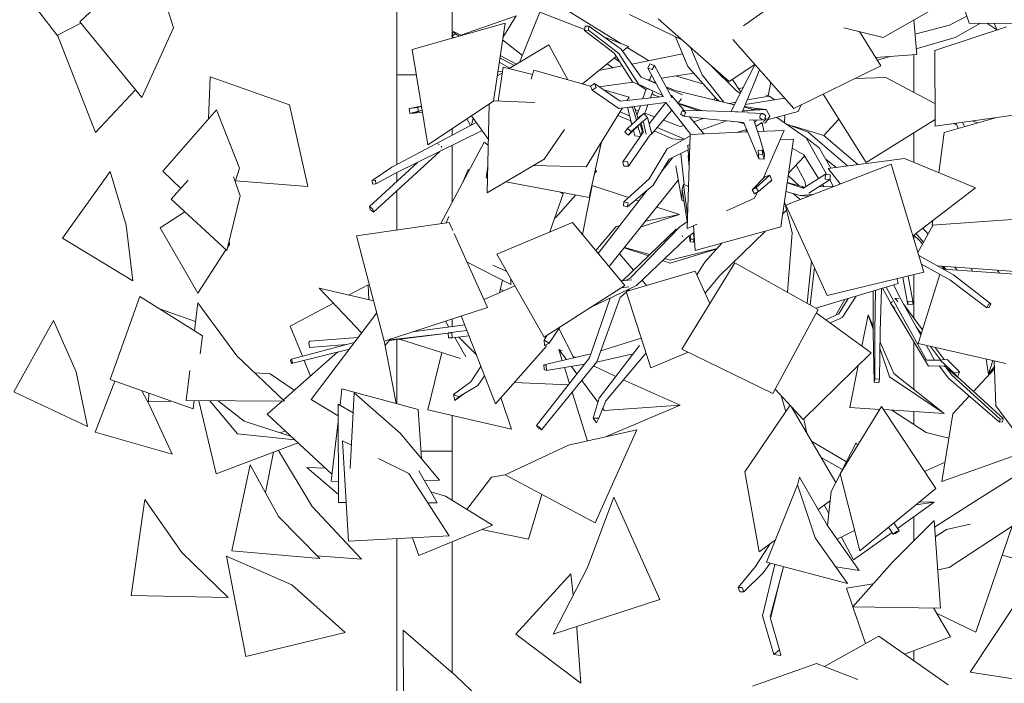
# Model space of a CAD drawing. Header units: millimetres. Extents: x -2624 to 101766, y -16 to 109490.
# Tile 8 of 151: x 97621 to 100286, y 30387 to 32184. Entities that reach past the tile are written whole.
import ezdxf

# ---------------------------------------------------------------- set-up
doc = ezdxf.new("R2010")
doc.units = ezdxf.units.MM
doc.header["$MEASUREMENT"] = 0
for name, color, linetype in [('L1', 7, 'Continuous'), ('Nouveau_VRD _ Voirie 3d.VRD', 7, 'Continuous'), ('Nouveau_VRD _ Végétation.VRD', 7, 'Continuous'), ('VRD _ Bordure.VRD', 7, 'Continuous')]:
    doc.layers.add(name, color=color, linetype=linetype)

# ---------------------------------------------------------------- blocks, each defined once
blk = doc.blocks.new('Élément de coupe_26')
at = {"layer": 'L1', "color": 7, "linetype": 'Continuous', "lineweight": 15}
for p, q in [((100041.3, 32181.4), (100041.3, 32183.5)), ((100041.3, 31987.5), (100041.3, 32089.1)), ((100041.3, 31797.5), (100041.3, 31877.8)), ((100041.3, 31590.5), (100041.3, 31600.5)), ((100041.3, 31375.6), (100041.3, 31493.5)), ((100041.3, 31182.4), (100041.3, 31311.9)), ((100041.3, 31087.7), (100041.3, 31122.6)), ((100041.3, 30772.6), (100041.3, 30837.5)), ((100041.3, 30447.6), (100041.3, 30475.1))]:
    blk.add_line(p, q, dxfattribs=at)
blk = doc.blocks.new('Élément de coupe_32')
at = {"layer": 'VRD _ Bordure.VRD', "color": 7, "linetype": 'Continuous', "lineweight": 15}
for p, q in [((98791.3, 32366.6), (98791.3, 32140.6)), ((98791.3, 32139.1), (98791.3, 32134.2)), ((98668, 32035.1), (98641.3, 32035.1)), ((98671.6, 32035.1), (98668, 32035.1)), ((98678.3, 32035.1), (98671.6, 32035.1)), ((98686.7, 32035.1), (98678.3, 32035.1)), ((98694.3, 32035.1), (98686.7, 32035.1)), ((98791.3, 31888.8), (98791.3, 31871.1)), ((98791.3, 31843.8), (98791.3, 31688.9)), ((98791.3, 31373.6), (98791.3, 31353)), ((98791.3, 31112.4), (98791.3, 31035.1)), ((98791.3, 31035.1), (98791.3, 31015.1)), ((98791.3, 31015.1), (98707.3, 31015.1)), ((98791.3, 31015.1), (98791.3, 30882.8)), ((98791.3, 30770.1), (98791.3, 30415))]:
    blk.add_line(p, q, dxfattribs=at)
blk = doc.blocks.new('Élément de coupe_54')
at = {"layer": 'Nouveau_VRD _ Voirie 3d.VRD', "color": 251, "linetype": 'Continuous', "lineweight": 15, "true_color": 0x6a6a6a}
for p, q in [((98641.3, 31791.7), (98641.3, 32269.6)), ((98641.3, 31745.8), (98641.3, 31769.6)), ((98641.3, 31614.4), (98641.3, 31720.5)), ((98641.3, 31143.9), (98641.3, 31317.6)), ((98641.3, 28627.3), (98641.3, 30778.8))]:
    blk.add_line(p, q, dxfattribs=at)
blk = doc.blocks.new('Élément de coupe_1480')
at = {"layer": 'Nouveau_VRD _ Végétation.VRD', "color": 7, "linetype": 'Continuous', "lineweight": 15}
for p, q in [((97783.8, 32178), (97975.5, 32360.2)), ((97975.5, 32360.2), (98037.4, 32162.3)), ((100135.8, 32342.3), (100190.8, 32175.2)), ((99790.3, 32317.7), (99580.2, 32167.4)), ((99248.5, 32119.6), (98956.6, 32301)), ((97723.7, 32139.7), (97629, 32262.9)), ((100128.1, 32232.9), (99958.5, 32136.2)), ((98974.2, 32068.6), (99028.7, 32204.8)), ((99028.7, 32204.8), (99150.2, 32157.7)), ((97951.4, 31973.5), (97783.8, 32178)), ((98814.9, 32142.1), (98964.6, 32194.4)), ((98964.6, 32194.4), (98928.9, 32135.5)), ((99415, 32128.3), (99271.8, 32198.4)), ((99349.1, 32186.5), (99541.1, 32016.5)), ((100041.2, 32183.4), (100049.1, 32089.6)), ((100137.8, 32169.6), (100184.6, 32194.1)), ((97722.6, 32142.7), (97786.6, 32174.6)), ((97951.4, 31973.5), (98037.4, 32162.3)), ((98682.9, 32103.4), (98934.8, 32174.9)), ((98795.1, 32152.3), (98791, 32139.4)), ((98800.9, 32145.6), (98795.1, 32152.3)), ((98816.4, 32141.3), (98795.1, 32152.3)), ((98934.8, 32174.9), (98903.2, 31963.9)), ((99151.3, 32166.5), (99149.9, 32155.2)), ((99149.9, 32155.2), (99160.4, 32155.8)), ((99230, 32093.8), (99149.9, 32155.2)), ((99161.8, 32167), (99151.3, 32166.5)), ((99160.4, 32155.8), (99161.8, 32167)), ((99242.6, 32092.6), (99160.4, 32155.8)), ((99248.9, 32104.7), (99161.8, 32167)), ((99851.9, 32162.1), (99958.5, 32136.2)), ((99894.4, 32151.8), (99952.5, 32059.3)), ((100044.4, 32145.1), (100137.8, 32169.6)), ((100292.5, 32165.2), (100098.1, 32100.7)), ((100153.2, 32136.1), (100222.1, 32175)), ((100366.7, 32174.1), (100190.8, 32175.2)), ((100238.9, 32174.9), (100265.7, 32156.3)), ((100266.1, 32156.4), (100259.3, 32174.8)), ((97826.1, 31878.2), (97722.6, 32142.7)), ((98791, 32139.4), (98800.9, 32145.6)), ((98797.3, 32135.9), (98791, 32139.4)), ((98796.1, 32135.5), (98797.2, 32135.9)), ((98811.5, 32139.9), (98800.9, 32145.6)), ((98928, 32129.3), (98981.8, 32087.6)), ((99204, 32136.9), (99268.7, 32111.8)), ((99429.8, 32057.3), (99395.8, 32137.7)), ((99551.2, 32130.1), (99716.5, 31943.5)), ((100047.8, 32105.4), (100153.2, 32136.1)), ((98682.9, 32103.4), (98726, 31845)), ((98946, 32051.7), (99052.9, 32115.9)), ((99052.9, 32115.9), (99104.8, 32021.5)), ((99303, 32028.6), (99248.9, 32104.7)), ((99268.7, 32111.8), (99253, 32099)), ((99323.2, 32073.2), (99265.4, 32109.1)), ((99468.3, 32034.6), (99436.4, 32109.2)), ((100099, 31895.9), (100098.1, 32100.7)), ((98947.9, 32052.8), (98918.9, 32068.8)), ((98959.5, 32059.8), (98920.7, 32080.8)), ((98966.1, 32063.7), (98921.6, 32086.8)), ((99235.6, 32084.9), (99144.1, 32010.3)), ((99245.1, 32069.9), (99229.8, 32080.1)), ((99279.4, 32015.7), (99230, 32093.8)), ((99295.8, 32009.7), (99242.6, 32092.6)), ((99415.3, 32091.5), (99277.8, 32064.1)), ((99421.1, 32074.1), (99421.7, 32076.5)), ((100049.1, 32089.6), (99938.1, 32082.2)), ((99942.8, 32074.7), (99977.7, 32084.9)), ((98928, 32043), (98915.3, 32044.3)), ((98930, 32055.8), (98915.6, 31963.9)), ((98930, 32055.8), (99009, 32035.4)), ((99012.8, 32047.6), (99005.2, 32023.3)), ((99012.8, 32047.6), (99166.1, 32004.1)), ((99252, 32059), (99188.2, 32046.3)), ((99226.8, 32053.9), (99210.7, 32064.6)), ((99327.1, 32064.3), (99321.2, 32052.9)), ((99321.2, 32052.9), (99332.9, 32048.9)), ((99363, 31976.4), (99321.2, 32052.9)), ((99338.9, 32060.3), (99327.1, 32064.3)), ((99332.9, 32048.9), (99338.9, 32060.3)), ((99386.4, 31973.2), (99338.9, 32060.3)), ((99506.5, 31970.6), (99429.8, 32057.3)), ((99562.1, 31990.8), (99494.8, 32057.6)), ((99611, 32062.5), (99541.1, 32016.5)), ((99590.8, 32022.9), (99611.3, 32062.2)), ((99611.1, 32016.8), (99623.8, 32048.1)), ((99952.5, 32059.3), (99716.5, 31943.5)), ((98131.9, 31914.9), (98136.3, 32029.4)), ((98136.3, 32029.4), (98350.9, 31954)), ((98913.4, 32032.1), (98927.6, 32040.6)), ((99327.3, 31994.5), (99279.4, 32015.7)), ((99344, 32011.2), (99303, 32028.6)), ((99343, 32012.9), (99311.7, 32024.9)), ((99326.2, 32021.7), (99321.7, 32021)), ((99325.5, 32019.6), (99331, 32034.9)), ((99446, 32039), (99357.5, 32026.2)), ((99472.5, 32009.1), (99395.9, 32031.7)), ((99527.3, 31960.5), (99468.3, 32034.6)), ((99546.2, 31934.8), (99590.8, 32022.9)), ((99573.3, 31988.3), (99550.1, 32022.5)), ((99576.2, 31933.8), (99611.1, 32016.8)), ((99633.7, 32036.9), (99634.7, 32034.7)), ((99634.7, 32034.7), (99635.9, 32034.4)), ((99882, 32024.7), (99965.4, 32027.8)), ((100098.7, 31957), (99965.4, 32027.8)), ((97826.1, 31878.2), (97934.5, 31994)), ((99176.8, 32010.9), (99166, 32004.2)), ((99166, 32004.2), (99170.8, 31993.7)), ((99170.8, 31993.7), (99181.6, 32000.3)), ((99242.4, 31943.7), (99170.8, 31993.7)), ((99181.6, 32000.3), (99176.8, 32010.9)), ((99246.6, 31963.6), (99176.8, 32010.9)), ((99280.7, 32015.1), (99189.9, 32002)), ((99201.7, 31994), (99271, 31974.3)), ((99316.5, 31994.5), (99294.7, 32008.9)), ((99362.3, 31977.6), (99295.8, 32009.7)), ((99307.9, 31970.3), (99318, 31998.6)), ((99328.2, 31972.6), (99334.8, 31990.9)), ((99342.7, 32013), (99342.8, 32013.4)), ((99395.4, 31992.8), (99370.5, 32002.3)), ((99415.4, 31980.8), (99372.3, 31999.1)), ((99555.7, 31953.5), (99395.4, 31992.8)), ((99571.3, 31984.4), (99562.1, 31990.8)), ((99579.3, 32000.2), (99567.3, 31997.1)), ((99647, 31977.9), (99654, 32014)), ((98726, 31845), (98903.2, 31963.9)), ((98903.3, 31964.4), (99015.3, 31959.7)), ((99363.7, 31976.5), (99246.6, 31963.6)), ((99271, 31974.3), (99265.6, 31965.7)), ((99338.4, 31980), (99332.3, 31984)), ((99351.9, 31975.2), (99338.4, 31980)), ((99385.6, 31978.9), (99383.5, 31978.7)), ((99419.9, 31938), (99385.6, 31978.9)), ((99386.1, 31972.5), (99386.4, 31973.2)), ((99412.5, 31969.6), (99402.8, 31958.4)), ((99412.5, 31969.6), (99412.2, 31970.2)), ((99503.6, 31973.9), (99501.6, 31966.8)), ((99509.1, 31964.9), (99506.2, 31970.9)), ((99506.5, 31970.6), (99514.4, 31963.6)), ((99585, 31954.7), (99691.7, 31971.4)), ((99649.5, 31976.9), (99590.2, 31967.1)), ((99640.6, 31980.2), (99649.5, 31976.9)), ((99665.1, 31967.3), (99649.5, 31976.9)), ((99912.5, 31797.5), (99796, 31982.5)), ((98007.9, 31774.3), (98153.8, 31939.8)), ((98153.8, 31939.8), (98215.5, 31782.1)), ((98401, 31732.1), (98350.9, 31954)), ((98708.6, 31949.6), (98675.2, 31943.2)), ((98675.2, 31943.2), (98697.9, 31946.4)), ((98675.2, 31943.2), (98676.7, 31929.7)), ((98676.7, 31929.7), (98700.6, 31936.5)), ((98688, 31930.8), (98710.3, 31939.2)), ((98692.5, 31945.7), (98707.6, 31949.2)), ((98707.6, 31949.2), (98697.9, 31946.4)), ((98697.9, 31946.4), (98700.6, 31936.5)), ((98700.6, 31936.5), (98710.3, 31939.2)), ((98710.2, 31940.1), (98707.6, 31949.2)), ((98886.5, 31715.4), (98891.9, 31956.3)), ((99252.8, 31945), (99154.3, 31785.9)), ((99369.6, 31960.1), (99242.4, 31943.7)), ((99278, 31900.4), (99265.8, 31946.7)), ((99271.3, 31947.4), (99279.4, 31947.6)), ((99279.4, 31947.6), (99279.5, 31948.5)), ((99290.1, 31911.7), (99279.4, 31947.6)), ((99295, 31916.7), (99283.8, 31949)), ((99296.2, 31937.6), (99286.4, 31941.3)), ((99291.9, 31925.6), (99301.1, 31951.3)), ((99312.3, 31928.2), (99321.5, 31953.9)), ((99369.8, 31959.9), (99324.6, 31902.3)), ((99386.2, 31938.9), (99331.8, 31875.4)), ((99437.7, 31873.1), (99369.6, 31960.1)), ((99380.1, 31961.9), (99380.5, 31961.8)), ((99469.4, 31937.1), (99403.4, 31957.7)), ((99459, 31937.3), (99404.3, 31956.7)), ((99414.9, 31938.1), (99409.7, 31928.3)), ((99424.3, 31932.7), (99414.9, 31938.1)), ((99479.2, 31936.9), (99414.9, 31938.1)), ((99468.4, 31937.1), (99465.9, 31938.2)), ((99592.1, 31933.3), (99479.2, 31936.9)), ((99559.4, 31960.9), (99541.1, 31957.1)), ((99550.5, 31954.8), (99555.8, 31953.8)), ((99590.7, 31938), (99577.5, 31936.8)), ((99587.2, 31938.6), (99577.8, 31937.5)), ((99600.1, 31942.6), (99581.8, 31947.1)), ((99582.5, 31948.7), (99621.1, 31942.7)), ((99641.9, 31941.3), (99590.7, 31938)), ((99604.2, 31938.9), (99600.1, 31942.6)), ((99621.1, 31942.7), (99602.5, 31940.5)), ((99617.5, 31943.2), (99641.9, 31941.3)), ((99622.3, 31942.4), (99618.8, 31941.2)), ((99623.2, 31941.1), (99622.3, 31942.4)), ((99651.1, 31922.5), (99641.9, 31941.3)), ((99728, 31935.3), (99736.7, 31953.4)), ((98676.7, 31929.7), (98688, 31930.8)), ((98711.1, 31934.1), (98688, 31930.8)), ((98840.8, 31897.3), (98831.6, 31915.8)), ((98843.5, 31923.8), (98889.7, 31860)), ((98843.5, 31898.7), (98847.9, 31917.8)), ((99275.3, 31909.9), (99240.4, 31924.9)), ((99271.8, 31924), (99246.5, 31934.8)), ((99310.4, 31930.4), (99266.1, 31889.4)), ((99274.5, 31913.6), (99275.6, 31908.8)), ((99275.7, 31909.1), (99275.6, 31908.8)), ((99275.6, 31908.8), (99277.9, 31900.3)), ((99320.1, 31919.3), (99276.3, 31881.4)), ((99298.9, 31920.7), (99289.4, 31910.9)), ((99310.4, 31930.4), (99298.9, 31920.7)), ((99316.8, 31873.9), (99308.7, 31909.5)), ((99320.1, 31919.3), (99310.4, 31930.4)), ((99339.4, 31921.1), (99313.3, 31931.1)), ((99331.8, 31875.4), (99320.1, 31919.3)), ((99409.2, 31894.6), (99363.2, 31912.1)), ((99409.7, 31928.3), (99419.1, 31922.9)), ((99419.1, 31922.9), (99424.3, 31932.7)), ((99480.8, 31915.7), (99419.1, 31922.9)), ((99472.9, 31874.8), (99434, 31921.2)), ((99471.4, 31916.8), (99445.5, 31907.6)), ((99534.2, 31910.3), (99464.5, 31884.9)), ((99581.1, 31905.5), (99480.8, 31915.7)), ((99549.1, 31908.7), (99549.4, 31908.2)), ((99558.1, 31934.7), (99565.1, 31934.2)), ((99593.3, 31931.6), (99592.1, 31933.3)), ((99593, 31932.1), (99632.9, 31930)), ((99595.9, 31911.7), (99631.2, 31912.9)), ((99608.5, 31912.1), (99625.3, 31860.2)), ((99612.6, 31908.3), (99615.6, 31912.4)), ((99625.2, 31926.5), (99624.3, 31917.9)), ((99624.3, 31917.9), (99631.2, 31912.9)), ((99632.9, 31930), (99625.2, 31926.5)), ((99631.2, 31912.9), (99638.9, 31916.4)), ((99639.8, 31925), (99632.9, 31930)), ((99633.4, 31908.7), (99641.2, 31914.4)), ((99638.9, 31916.4), (99639.8, 31925)), ((99641.2, 31914.4), (99639.1, 31917.5)), ((99639.5, 31905), (99651.1, 31922.5)), ((99644.7, 31912.8), (99728, 31935.3)), ((99670.2, 31919.4), (99749.7, 31863.8)), ((99691.5, 31904.6), (99692.1, 31925.6)), ((99838.7, 31914.6), (99797.4, 31870.4)), ((100098.9, 31913.7), (99912.5, 31797.5)), ((100336.8, 31929.1), (100099, 31895.9)), ((100262.1, 31918.7), (100123.3, 31878.4)), ((100198.4, 31909.8), (100214.9, 31905)), ((98856.7, 31905.7), (98628.4, 31784.8)), ((98872.4, 31884), (98640.2, 31769)), ((99095.3, 31887.1), (99040.2, 31806.8)), ((99266.1, 31889.4), (99258.8, 31879.6)), ((99276.3, 31881.4), (99266.1, 31889.4)), ((99306.1, 31907.2), (99269.1, 31871.6)), ((99282.2, 31884.3), (99286.1, 31870)), ((99286.1, 31870), (99282.3, 31884.3)), ((99302.4, 31869.8), (99294.6, 31896.2)), ((99306.3, 31884), (99300.2, 31901.5)), ((99308.3, 31881.4), (99302.9, 31904.1)), ((99304.2, 31872.3), (99306.3, 31884)), ((99305.6, 31892.5), (99306.3, 31884)), ((99388.1, 31861.6), (99338.3, 31882.9)), ((99420.2, 31860.4), (99346.1, 31892.1)), ((99418.3, 31897.9), (99409.2, 31894.6)), ((99549.4, 31908.2), (99550.7, 31908.6)), ((99588.6, 31887.1), (99562.2, 31878.7)), ((99582.6, 31901.7), (99565.3, 31907.1)), ((99580.6, 31906.6), (99604.5, 31848.6)), ((99587, 31885.7), (99585.3, 31886)), ((99586.8, 31886.5), (99588.6, 31879.9)), ((99610.6, 31905.6), (99611.9, 31907.4)), ((99615.5, 31895.6), (99614, 31895.1)), ((99615.5, 31895.6), (99629.5, 31905.8)), ((99618.5, 31881.2), (99690.2, 31884.4)), ((99629, 31903.7), (99639.5, 31905)), ((99630.5, 31903.9), (99635.2, 31881.9)), ((99690.2, 31884.4), (99633.6, 31754)), ((99694.7, 31902.3), (99755.3, 31879.5)), ((99711.8, 31896.3), (99797.6, 31870.3)), ((100147.9, 31902.7), (100156.4, 31900.4)), ((100155.1, 31902.7), (100162.1, 31889.6)), ((100172.8, 31905.9), (100178.9, 31894.5)), ((99309.9, 31880.6), (99253.9, 31799.6)), ((99258.8, 31879.6), (99269.1, 31871.6)), ((99327.6, 31872.4), (99269, 31787.7)), ((99269.1, 31871.6), (99276.3, 31881.4)), ((99286.1, 31870), (99300.8, 31867.5)), ((99308.3, 31881.4), (99309.4, 31879.8)), ((99327.4, 31872.7), (99331.8, 31875.4)), ((99327.6, 31872.4), (99327.5, 31872.8)), ((99435.7, 31869.2), (99373.4, 31834)), ((99388.1, 31861.6), (99417.1, 31858.7)), ((99427.6, 31618.5), (99435.8, 31873.1)), ((99435.8, 31873.1), (99591.5, 31880)), ((99444.9, 31874.3), (99443.2, 31873.4)), ((99572.6, 31882), (99572.6, 31879.2)), ((99625.3, 31860.2), (99637.4, 31820.1)), ((99678.9, 31858.4), (99715.5, 31860.4)), ((99715.5, 31860.4), (99681.2, 31622.7)), ((99785.1, 31837.5), (99749.7, 31863.8)), ((99749.7, 31863.8), (99805.1, 31765.4)), ((99755.3, 31879.5), (99861.5, 31788)), ((99797.6, 31870.3), (99889.6, 31791.7)), ((100109.2, 31769.5), (100123.3, 31878.4)), ((98756.2, 31845.7), (98753, 31848)), ((98761.1, 31632), (98878.1, 31852)), ((98762.6, 31841.1), (98761.8, 31841.7)), ((98763.4, 31837.8), (98762.6, 31841.1)), ((98878.1, 31852), (98889.4, 31844.6)), ((99196.2, 31853.6), (99162.5, 31702.3)), ((99373.4, 31834), (99324.4, 31752.7)), ((99373.4, 31834), (99363.4, 31818.1)), ((99430.3, 31831.3), (99379.4, 31806.4)), ((99429.4, 31844.5), (99434.9, 31844.8)), ((99429.4, 31844.5), (99433.2, 31791.4)), ((99604.5, 31848.6), (99622.2, 31807.5)), ((99631.2, 31830.8), (99619.5, 31829.8)), ((99619.5, 31829.8), (99620.6, 31818.2)), ((99632.2, 31819.2), (99631.2, 31830.8)), ((99637.4, 31820.1), (99631.2, 31830.8)), ((99712, 31836.1), (99743.6, 31818)), ((99785.1, 31837.5), (99816.7, 31782.3)), ((98758.2, 31827.4), (98578.7, 31663.2)), ((98886.5, 31715.4), (99040.2, 31806.8)), ((99379.4, 31806.4), (99335.7, 31736)), ((99387.7, 31810.4), (99358.6, 31772.8)), ((99363.4, 31818.1), (99359.8, 31811.4)), ((99410.3, 31821.5), (99419.7, 31736.8)), ((99430.7, 31815.5), (99433, 31785.8)), ((99620.6, 31818.2), (99632.2, 31819.2)), ((99622.2, 31807.5), (99620.6, 31818.2)), ((99622.2, 31807.5), (99636.1, 31806.5)), ((99636.1, 31806.5), (99632.2, 31819.2)), ((99636.1, 31806.5), (99637.4, 31820.1)), ((99745.6, 31814.8), (99702.2, 31768.3)), ((99743.6, 31818), (99783.7, 31754)), ((99803, 31806.2), (99831.1, 31784.1)), ((99809.7, 31781.4), (100016, 31807.9)), ((100208.3, 31728.6), (100016, 31807.9)), ((98204, 31744.9), (98215.5, 31782.1)), ((98697.9, 31797.6), (98567.3, 31678.1)), ((98628.4, 31784.8), (98574.5, 31748.9)), ((98820.5, 31743.7), (98834.9, 31778.7)), ((98834.9, 31778.7), (98837.5, 31775.7)), ((98888.1, 31787.8), (98883.1, 31755.4)), ((99011.1, 31789.5), (99154.3, 31785.9)), ((99179.7, 31779.5), (99181.9, 31773.7)), ((99266.6, 31799.9), (99253.9, 31799.6)), ((99253.9, 31799.6), (99256.3, 31787.4)), ((99256.3, 31787.4), (99269, 31787.7)), ((99269, 31787.7), (99266.6, 31799.9)), ((99396.6, 31788.7), (99413.7, 31695.2)), ((99980.3, 31793.1), (99695.2, 31681.8)), ((99722.8, 31790.4), (99746.3, 31746.9)), ((99842.1, 31739.2), (99809.7, 31781.4)), ((99980.3, 31793.1), (100068.6, 31500.1)), ((97736.9, 31592.1), (97865.4, 31773.2)), ((97865.4, 31773.2), (97908.7, 31627.8)), ((98056.5, 31726.9), (98007.9, 31774.3)), ((98030.7, 31697.6), (98076.3, 31749.2)), ((98199.4, 31758.1), (98217.5, 31707.1)), ((98583.8, 31749.3), (98574.5, 31748.9)), ((98574.5, 31748.9), (98575.8, 31739)), ((98585.1, 31739.5), (98583.8, 31749.3)), ((98640.2, 31769), (98585.1, 31739.5)), ((98883.1, 31755.4), (98887.4, 31754.6)), ((99177.2, 31768.4), (99181.9, 31773.7)), ((99403.7, 31749.8), (99216.2, 31515.3)), ((99324.4, 31752.7), (99256.7, 31691)), ((99638.3, 31758.9), (99603.6, 31723.2)), ((99651.6, 31763.2), (99614.3, 31729.4)), ((99657.3, 31749.6), (99621, 31718.4)), ((99635.2, 31755.7), (99638.3, 31758.9)), ((99651.6, 31763.2), (99638.3, 31758.9)), ((99657.3, 31749.6), (99651.6, 31763.2)), ((99653.7, 31745.4), (99657.3, 31749.6)), ((99701.4, 31762.6), (99731, 31734.4)), ((99741.1, 31727), (99802.2, 31765.8)), ((99757.3, 31714.7), (99814.5, 31751)), ((99802.2, 31765.8), (99801.5, 31752.5)), ((99801.5, 31752.5), (99814.5, 31751)), ((99815.2, 31764.2), (99802.2, 31765.8)), ((99813.6, 31750.4), (99823.3, 31733.2)), ((99814.5, 31751), (99815.2, 31764.2)), ((98204.8, 31747.3), (98401, 31732.1)), ((98575.8, 31739), (98585.1, 31739.5)), ((98936.7, 31745.2), (99162.5, 31702.3)), ((99144.5, 31601.9), (99170.6, 31735.3)), ((99170.6, 31735.3), (99269.1, 31702.3)), ((99335.7, 31736), (99266, 31676.9)), ((99413.7, 31695.2), (99413.8, 31724.8)), ((99417.8, 31737.4), (99413.8, 31724.8)), ((99413.8, 31724.8), (99427.4, 31637.2)), ((99430.5, 31733.5), (99417.8, 31737.4)), ((99417.8, 31737.4), (99428.8, 31654.5)), ((99431.2, 31731.1), (99430.5, 31733.5)), ((99430.5, 31733.5), (99431.1, 31728.1)), ((99614.3, 31729.4), (99603.6, 31723.2)), ((99603.6, 31723.2), (99610.3, 31712.2)), ((99621, 31718.4), (99614.3, 31729.4)), ((99698.4, 31742), (99736.3, 31729.6)), ((99698.6, 31743.4), (99746.2, 31730.3)), ((99736.3, 31729.6), (99745.7, 31730)), ((99746.3, 31746.9), (99749, 31732)), ((99783.9, 31731.6), (99827.3, 31733.4)), ((99793.8, 31737.9), (99797.4, 31732.1)), ((99838.9, 31743.4), (99841.4, 31738.9)), ((100208.3, 31728.6), (100038.7, 31599.1)), ((98181.1, 31558.7), (98030.7, 31697.6)), ((98181.1, 31558.7), (98217.5, 31707.1)), ((99056.2, 31609.3), (99091.9, 31712.6)), ((99071.6, 31647.6), (99125.5, 31709.3)), ((99085.1, 31717), (99091.9, 31712.6)), ((99319.3, 31722.1), (99186.7, 31550.9)), ((99288.3, 31695.8), (99296.7, 31693)), ((99534.6, 31666.6), (99610.4, 31700.6)), ((99610.3, 31712.2), (99621, 31718.4)), ((99617.1, 31716.1), (99610.4, 31700.6)), ((99695, 31718.6), (99733.4, 31708)), ((99714.4, 31713.3), (99733.4, 31696.7)), ((99733.4, 31708), (99768.2, 31710.3)), ((99733.4, 31708), (99752.6, 31706.2)), ((99752.6, 31706.2), (99759.1, 31706.8)), ((98567.3, 31678.1), (98569.1, 31670.1)), ((98576.9, 31671.1), (98567.3, 31678.1)), ((98569.1, 31670.1), (98578.7, 31663.2)), ((98578.7, 31663.2), (98576.9, 31671.1)), ((99256.7, 31691), (99255, 31680.2)), ((99255, 31680.2), (99266, 31676.9)), ((99267.7, 31687.7), (99256.7, 31691)), ((99266, 31676.9), (99267.7, 31687.7)), ((99345.2, 31676.7), (99406.7, 31656.1)), ((99413.7, 31695.2), (99418.8, 31692.9)), ((99691.2, 31692), (99712, 31606.5)), ((99695.2, 31681.8), (99806.9, 31437)), ((98001.1, 31620.4), (98067.4, 31663.7)), ((98775.5, 31634.1), (98782.5, 31651.2)), ((99070.2, 31649.7), (99071.6, 31647.6)), ((99302.8, 31623.5), (99406.7, 31656.1)), ((99406.7, 31656.1), (99314.9, 31638.7)), ((99697.1, 31667.9), (99686.2, 31657.3)), ((100391.2, 31648.8), (100090.8, 31628)), ((97926.9, 31477.1), (97908.7, 31627.8)), ((98102.7, 31443.7), (98001.1, 31620.4)), ((98532.7, 31598.4), (98783, 31635.2)), ((98793, 31613.1), (98783, 31635.2)), ((98912.6, 31549.4), (99117.3, 31634.8)), ((99258.7, 31464), (99117.3, 31634.8)), ((99180.3, 31558.6), (99235.6, 31623.7)), ((99244.4, 31625.4), (99235.6, 31623.7)), ((99397.9, 31616.5), (99252.7, 31476.9)), ((99408.1, 31622.7), (99273.6, 31484.4)), ((99400, 31614.3), (99397.9, 31616.5)), ((99397.9, 31616.5), (99400.6, 31614.9)), ((99428.2, 31637.8), (99408.1, 31622.7)), ((99427.6, 31618.5), (99454.7, 31630.7)), ((99444.9, 31626.3), (99449.7, 31558.7)), ((99449.7, 31558.7), (99681.2, 31622.7)), ((100052.4, 31553.9), (100093.8, 31628.2)), ((100065.3, 31619.4), (100075.6, 31608.4)), ((100090.8, 31628), (100092.4, 31640.1)), ((97926.9, 31477.1), (97736.9, 31592.1)), ((98607.5, 31313.8), (98532.7, 31598.4)), ((98887.3, 31404.8), (98796.5, 31605.3)), ((99425, 31592.8), (99290.7, 31464)), ((99415.5, 31597.1), (99413.8, 31599)), ((99416.1, 31596.7), (99415.5, 31597.1)), ((99446.2, 31607.7), (99425, 31592.8)), ((99433.4, 31598.7), (99435.9, 31582.5)), ((99435.9, 31600.4), (99437.3, 31590)), ((99437.3, 31590), (99435.9, 31582.5)), ((99446.5, 31589.3), (99437.3, 31590)), ((99444.6, 31606.5), (99446.5, 31589.3)), ((99445, 31581.8), (99446.5, 31589.3)), ((99638.7, 31610.9), (99515.1, 31490.3)), ((99712, 31606.5), (99699.5, 31445.7)), ((100041, 31600.8), (100058.5, 31584)), ((100047.1, 31605.5), (100050.7, 31601.6)), ((100050.7, 31601.6), (100067.6, 31581.2)), ((100075.6, 31608.4), (100079.8, 31603.2)), ((98183.1, 31566.7), (98188.8, 31575.4)), ((98187.7, 31585.5), (98188.8, 31575.4)), ((99256.8, 31566.1), (99322.7, 31544.2)), ((99326.8, 31548.2), (99258, 31567.5)), ((99506.5, 31562.3), (99381.5, 31524.8)), ((99381.6, 31532.7), (99508.7, 31564.7)), ((99435.9, 31582.5), (99445, 31581.8)), ((99521.2, 31578.5), (99475.3, 31527.8)), ((100058.5, 31584), (100065, 31576.5)), ((98102.7, 31443.7), (98179.1, 31560.6)), ((99040.7, 31324.4), (98912.6, 31549.4)), ((99282.4, 31505.5), (99244.2, 31550.3)), ((99381.6, 31532.7), (99366.7, 31536.9)), ((100054.8, 31545.9), (100149.1, 31492.8)), ((98950.4, 31467.2), (98831.7, 31527.6)), ((98901.4, 31519.4), (98939.4, 31502.4)), ((99361.1, 31531.5), (99381.5, 31524.8)), ((99413.2, 31291.8), (99556.7, 31525.9)), ((99475.3, 31527.8), (99453.8, 31492.8)), ((99556.7, 31525.9), (99782.1, 31399.4)), ((99764.1, 31530.9), (99752.3, 31416.1)), ((99760.6, 31411.4), (99772.2, 31513)), ((100062, 31521.8), (100138.9, 31479.4)), ((100065.1, 31520.1), (100062.5, 31520.3)), ((100315.6, 31502.3), (100105.7, 31517.2)), ((100116.8, 31516.4), (100123.7, 31508.5)), ((100121.6, 31516.1), (100128.1, 31508.1)), ((100152.5, 31513.9), (100159, 31505.9)), ((100199.1, 31503), (100197.5, 31510.7)), ((98950.4, 31467.2), (98950.7, 31482.5)), ((99273.6, 31484.4), (99260.5, 31477.7)), ((99262.7, 31448.1), (99449.3, 31502.6)), ((99489, 31415.6), (99449.3, 31502.6)), ((99515.1, 31490.3), (99476.4, 31443.4)), ((100068.6, 31500.1), (99806.9, 31437)), ((99999, 31469.8), (99996.4, 31482.7)), ((100011.5, 31486.3), (100024.9, 31412.1)), ((100026.4, 31489.9), (100038.6, 31422)), ((100052.8, 31306.8), (100112.1, 31494.2)), ((100328.1, 31493.6), (100120.9, 31508.7)), ((100149.1, 31492.8), (100249.8, 31414.3)), ((100267.1, 31505.7), (100273.4, 31497.5)), ((98546, 31335.7), (98431.8, 31456.8)), ((98431.8, 31456.8), (98579, 31422.4)), ((98511.1, 31438.3), (98564.2, 31466.4)), ((98564.2, 31466.4), (98566.2, 31425.4)), ((98877.7, 31425.9), (98961.6, 31463.3)), ((98919.2, 31444.4), (98928, 31478.6)), ((99040.7, 31324.4), (99258.7, 31464)), ((99290.7, 31464), (99169.4, 31406.8)), ((99278, 31479.6), (99248.4, 31476.4)), ((99270, 31460.4), (99249.7, 31458.3)), ((99317.6, 31464.1), (99305.6, 31478.2)), ((99999, 31469.8), (99776.4, 31402.6)), ((99953.9, 31456.2), (99950.6, 31339.4)), ((99956.4, 31457), (99979, 31416.3)), ((99966.8, 31460.1), (99981.7, 31431.3)), ((99986.4, 31466), (100006.4, 31427.1)), ((100138.9, 31479.4), (100238.8, 31404)), ((97865.2, 31209.6), (97946.2, 31434)), ((97946.2, 31434), (98115.2, 31328.2)), ((98921.8, 31454.5), (98930.3, 31449.4)), ((99219.2, 31430.3), (99163.7, 31268.7)), ((99246.4, 31431.7), (99183.2, 31257.2)), ((99263.1, 31447), (99246.4, 31431.7)), ((99329.5, 31240.8), (99262.7, 31448.1)), ((99271.9, 31455.2), (99264.9, 31448.7)), ((99863.9, 31429), (99838.4, 31387.6)), ((99885, 31435.4), (99848.2, 31378)), ((99931.4, 31449.4), (99931.3, 31337.3)), ((99937.8, 31451.4), (99935.7, 31340.6)), ((99981.7, 31431.3), (100076.1, 31262.3)), ((99991.7, 31429), (99989.9, 31427.1)), ((100000.5, 31429.6), (99991.7, 31429)), ((99991.7, 31429), (99998.5, 31419.8)), ((98093.8, 31341.7), (98102.8, 31416.9)), ((98102.8, 31416.9), (98208.4, 31273.7)), ((98352.6, 31354.1), (98470, 31416.4)), ((98607.5, 31313.8), (98887.3, 31404.8)), ((99854.6, 31426.2), (99830.2, 31383.8)), ((99983.5, 31420.8), (99978.5, 31415.8)), ((99978.5, 31415.8), (99989.6, 31401.5)), ((99981, 31412.5), (99982.6, 31409.7)), ((99982.6, 31409.7), (100081.3, 31245.4)), ((100006.4, 31427.1), (100060.1, 31329.8)), ((100014.6, 31412.3), (100064.5, 31343.8)), ((100025.1, 31420.6), (100024.9, 31412.1)), ((100024.9, 31412.1), (100038.3, 31413.4)), ((100038.6, 31422), (100025.1, 31420.6)), ((100038.3, 31413.4), (100038.6, 31422)), ((100243.2, 31413.3), (100238.8, 31404)), ((100238.8, 31404), (100245.4, 31405)), ((100249.8, 31414.3), (100243.2, 31413.3)), ((100245.4, 31405), (100249.8, 31414.3)), ((97998.9, 31401), (98096.8, 31366.8)), ((98410.2, 31155.2), (98587.4, 31390.6)), ((98908.7, 31143.9), (98816.3, 31381.7)), ((99659.9, 31171.5), (99782.1, 31399.4)), ((99925.5, 31281.8), (99777.3, 31390.4)), ((99838.4, 31387.6), (99803, 31371.6)), ((99839.7, 31373.9), (99848.2, 31378)), ((99900.9, 31299.9), (99917.9, 31384.9)), ((99931.3, 31353.9), (99917.9, 31384.9)), ((99917.9, 31384.9), (99931.3, 31345.9)), ((97604.6, 31176.3), (97711.8, 31369.4)), ((97711.8, 31369.4), (97773.3, 31230.7)), ((98386.2, 31272.4), (98352.6, 31354.1)), ((98825.8, 31357.4), (98684.3, 31338.8)), ((98782.7, 31351.7), (98773.5, 31367.8)), ((98825.6, 31357.8), (98779.6, 31351.3)), ((99083, 31351.5), (99054.2, 31308.4)), ((99839.7, 31373.9), (99814.9, 31362.9)), ((100047.2, 31353.2), (100061.4, 31333.8)), ((98109, 31279.2), (98115.2, 31328.2)), ((98536.5, 31323.1), (98406.2, 31313.2)), ((98780.7, 31335.2), (98620.9, 31315.1)), ((98780.7, 31335.3), (98622.4, 31316.9)), ((98831.6, 31342.4), (98780.7, 31336)), ((98790.7, 31336.1), (98780.7, 31336)), ((98780.7, 31336), (98781.5, 31322.5)), ((98781.5, 31322.5), (98791.6, 31322.5)), ((98791.6, 31322.5), (98790.7, 31336.1)), ((98837.1, 31328.2), (98791.6, 31322.5)), ((98828.7, 31270.8), (98798.7, 31323.4)), ((98809.1, 31324.7), (98857.1, 31276.8)), ((99049, 31329.7), (99040.5, 31316.2)), ((99047.4, 31328.7), (99047.3, 31327.1)), ((99121, 31268.2), (99080.5, 31347.8)), ((99931.3, 31337.3), (99934.2, 31202.1)), ((99935.7, 31340.6), (99935.7, 31211.2)), ((99950.6, 31339.4), (99948.5, 31210.1)), ((98526.2, 31309.4), (98356.1, 31264.4)), ((98403.6, 31309.4), (98406.2, 31313.2)), ((98405.4, 31296.4), (98403.6, 31309.4)), ((98505.9, 31304), (98405.4, 31296.4)), ((98504.1, 31303.5), (98504.5, 31303.9)), ((98607.5, 31313.9), (98629.9, 31197.1)), ((98624.3, 31319.3), (98609.9, 31301.5)), ((98813.8, 31266.6), (98648.8, 31318.6)), ((98908.7, 31143.9), (99045.7, 31299.4)), ((99054.2, 31308.4), (99040.5, 31316.2)), ((99040.5, 31316.2), (99041.5, 31301.7)), ((99041.5, 31301.7), (99054.2, 31308.4)), ((99046, 31304), (99045.7, 31299.4)), ((99298.4, 31301.5), (99189.5, 31159.3)), ((99303.5, 31321.5), (99194, 31287)), ((99987.2, 31225.5), (99950.2, 31310.6)), ((100290.6, 31252.6), (100052.8, 31306.8)), ((100075.6, 31301.6), (100097.3, 31262.4)), ((100086.8, 31299.1), (100113.3, 31262.8)), ((100099.2, 31296.3), (100123.1, 31263.4)), ((98337.5, 31151.3), (98208.4, 31273.7)), ((98334.4, 31154.2), (98482.3, 31284.4)), ((98513.2, 31292.1), (98356.7, 31252.8)), ((98510.5, 31291.5), (98510.4, 31288.4)), ((98725.4, 31127.6), (98763.1, 31282.5)), ((99167.2, 31279), (99039.6, 31249.3)), ((99089.7, 31260.9), (99080.2, 31291.3)), ((99088.9, 31287.1), (99080.2, 31291.3)), ((99080.2, 31291.3), (99100.8, 31263.5)), ((99126.1, 31269.4), (99118.6, 31272.9)), ((99281.1, 31278.9), (99182.7, 31256.6)), ((99316.3, 31281.8), (99207.6, 31151.8)), ((99329.5, 31240.8), (99430.3, 31283.5)), ((99413.2, 31291.8), (99659.9, 31171.5)), ((99742.1, 31101.2), (99925.5, 31281.8)), ((99949.9, 31292.2), (99975.9, 31216.9)), ((98356.1, 31264.4), (98353.7, 31261.3)), ((98353.7, 31261.3), (98356.7, 31252.8)), ((98359.1, 31255.9), (98356.1, 31264.4)), ((98356.7, 31252.8), (98359.1, 31255.9)), ((98408.1, 31219), (98390.7, 31261.3)), ((98869.4, 31245.1), (98842.1, 31203.7)), ((99163.7, 31268.7), (99019.5, 31085)), ((99183.2, 31257.2), (99033.8, 31073.6)), ((99045.6, 31247.1), (99039.6, 31249.3)), ((99039.6, 31249.3), (99040.8, 31236.3)), ((99046.8, 31234.1), (99045.6, 31247.1)), ((99149.8, 31251), (99046.8, 31234.1)), ((99114.3, 31245.2), (99129.4, 31225)), ((99234.3, 31217.8), (99174.4, 31246.4)), ((99867.7, 31133.9), (99890.3, 31247.1)), ((100076.1, 31262.3), (100112.7, 31262.4)), ((100081.3, 31245.4), (100123.4, 31246.7)), ((100106.2, 31262.4), (100131.3, 31264)), ((100109.6, 31246.3), (100135.1, 31213.2)), ((100112.7, 31262.4), (100150.2, 31226.4)), ((100123.4, 31246.7), (100159.7, 31216.1)), ((100127.9, 31242.9), (100143, 31222.3)), ((100131.3, 31264), (100164.6, 31230.3)), ((100237.5, 31264.7), (100243.2, 31223.9)), ((100243.2, 31223.9), (100255.3, 31260.7)), ((100259.5, 31244.6), (100243.2, 31223.9)), ((100258.9, 31259.8), (100263.4, 31138.3)), ((97804.3, 31082), (97773.3, 31230.7)), ((98071.1, 31152.3), (98080.9, 31234.3)), ((98256.7, 31228), (98299, 31224.9)), ((98364, 31180.3), (98299, 31224.9)), ((98879.3, 31219.6), (98860.9, 31193.4)), ((99040.8, 31236.3), (99046.8, 31234.1)), ((99109.1, 31199.2), (99095.7, 31242.1)), ((100123.1, 31117.3), (99975.9, 31216.9)), ((99987.2, 31225.5), (100123.1, 31117.3)), ((100143, 31222.3), (100275.1, 31102.5)), ((100164.6, 31230.3), (100150.2, 31226.4)), ((100150.2, 31226.4), (100159.7, 31216.1)), ((100159.7, 31216.1), (100164.6, 31230.3)), ((100159.9, 31216.7), (100283.1, 31103.8)), ((100259.7, 31238.9), (100202.9, 31177.3)), ((97824.6, 31067.2), (97878.2, 31205)), ((97865.2, 31209.6), (98090.3, 31130.4)), ((98639.9, 31144.3), (98629.9, 31197.1)), ((98842.1, 31203.7), (98794.7, 31169)), ((98860.9, 31193.4), (98809.7, 31162.7)), ((99105.9, 31195.1), (98959.3, 31201.3)), ((99142.5, 31207.2), (99186.2, 31148.2)), ((99254.9, 31208.4), (99408.5, 31140.4)), ((99935.7, 31211.2), (99934.2, 31202.1)), ((99934.2, 31202.1), (99947, 31201)), ((99948.5, 31210.1), (99935.7, 31211.2)), ((99947, 31201), (99948.5, 31210.1)), ((100135.1, 31213.2), (100273, 31094)), ((97804.3, 31082), (97604.6, 31176.3)), ((97951.2, 31179.3), (97971.9, 31140.2)), ((97969.6, 31149.6), (97969.9, 31172.7)), ((98487.9, 31139.6), (98493.1, 31184.2)), ((98493.1, 31184.2), (98699.2, 31128.2)), ((98515.6, 30968.7), (98525.8, 31173.9)), ((98525.8, 31173.9), (98650.6, 31064.1)), ((98794.7, 31169), (98798.4, 31152.8)), ((98809.7, 31162.7), (98794.7, 31169)), ((98826.1, 31172.6), (98798.4, 31152.8)), ((98798.4, 31152.8), (98809.7, 31162.7)), ((99158.2, 31043), (99116.6, 31175.4)), ((99742.1, 31101.2), (99666.4, 31183.6)), ((99682.4, 31166.1), (99694.7, 31122)), ((100191.2, 31164.7), (100147, 31116.7)), ((98031.4, 31151.1), (97969.6, 31149.6)), ((98033.4, 31007.1), (97971.9, 31140.2)), ((98337.5, 31151.3), (98071.1, 31152.3)), ((98090.3, 31130.4), (98093.1, 31152.3)), ((98152.9, 30954.1), (98105.5, 31152.2)), ((98135.2, 31152.1), (98210.4, 31062.5)), ((98228.7, 31097), (98157.7, 31152)), ((98162.1, 31148.6), (98160.5, 31152)), ((98290.8, 31115.9), (98331, 31151.3)), ((98482.6, 31110.9), (98410.2, 31155.2)), ((98484.2, 30876), (98482.4, 31142.7)), ((98482.4, 31142.7), (98523.1, 31119.7)), ((98951.9, 31075.3), (98923.6, 31160.8)), ((99189.5, 31159.3), (99173.3, 31104.8)), ((99207.6, 31151.8), (99188.7, 31105.2)), ((99408.5, 31140.4), (99202.9, 31125.7)), ((99408.5, 31140.4), (99206.9, 31054)), ((99706.7, 31139.7), (99583.5, 30959.2)), ((99709.4, 31136.8), (99830.1, 30930.2)), ((99953.9, 31136.8), (99841.7, 30953.7)), ((99953.9, 31136.8), (100100.8, 30914.5)), ((100345.9, 31026.8), (100263.4, 31138.3)), ((98466, 30953.5), (98290.8, 31115.9)), ((98708.8, 30994.8), (98699.2, 31128.2)), ((98951.9, 31075.3), (98725.4, 31127.6)), ((99199.1, 31130.9), (99202.9, 31125.7)), ((99948.9, 31128.6), (99867.7, 31133.9)), ((100123.1, 31117.3), (99959.8, 31127.9)), ((99982.2, 31126.4), (100074.6, 31066)), ((100117.2, 30933.1), (100147, 31116.7)), ((98228.7, 31097), (98356.1, 31055.4)), ((98463.8, 30934.4), (98482.7, 31095.9)), ((99027.6, 31080.5), (99019.5, 31085)), ((99019.5, 31085), (99025.6, 31078.1)), ((99188.7, 31105.2), (99173.3, 31104.8)), ((99173.3, 31104.8), (99182, 31092.4)), ((99182, 31092.4), (99188.7, 31105.2)), ((99743.6, 31102.6), (99752, 31063.9)), ((100275.1, 31102.5), (100273, 31094)), ((100273, 31094), (100281, 31095.3)), ((100283.1, 31103.8), (100275.1, 31102.5)), ((100281, 31095.3), (100283.1, 31103.8)), ((98033.4, 31007.1), (97824.6, 31067.2)), ((98365.6, 31046.6), (98210.4, 31062.5)), ((98339.4, 31070.9), (98327, 31064.9)), ((98757.5, 30936.8), (98650.6, 31064.1)), ((99025.6, 31078.1), (99033.8, 31073.6)), ((99033.8, 31073.6), (99027.6, 31080.5)), ((99291.9, 31073.3), (99106.7, 31031.3)), ((99291.9, 31073.3), (99178.5, 30821.5)), ((100136.3, 31050.5), (100074.6, 31066)), ((98374.9, 31038), (98152.9, 30954.1)), ((98511.2, 30771.8), (98494.2, 31043.6)), ((98494.2, 31043.6), (98518.7, 31031.6)), ((98934.6, 30951), (99106.7, 31031.3)), ((99764.4, 31042.7), (99858.7, 30986.3)), ((99885, 31037.9), (99843.9, 30957.3)), ((99885, 31037.9), (99889, 31030.8)), ((98285.8, 30903.7), (98307.5, 31012.5)), ((98320.9, 31017.6), (98412.7, 30865.7)), ((100347.5, 31015.5), (100117.2, 30933.1)), ((98195.1, 30745.3), (98244.6, 30978.8)), ((98244.6, 30978.8), (98321.3, 30838.9)), ((98591.8, 30995.7), (98674.4, 30955.1)), ((99790.2, 30998.4), (99848.3, 30965.9)), ((100125.8, 30986), (100070.6, 30960.3)), ((98484, 30898.5), (98397.9, 30970.9)), ((98397.9, 30970.9), (98449.1, 30969.2)), ((98783.1, 30786.3), (98674.4, 30955.1)), ((98750.9, 30875.7), (98701.3, 30962.4)), ((98934.8, 30951.1), (98897.8, 30945.5)), ((99178.5, 30821.5), (98934.6, 30951)), ((99622.5, 30743.2), (99583.5, 30959.2)), ((99841.8, 30953.2), (99818, 30906.5)), ((99894.8, 30745.7), (99841.7, 30953.7)), ((100353.6, 30972.5), (100212.3, 30882.8)), ((98463.8, 30934.4), (98483.8, 30932.9)), ((98757.5, 30936.8), (98716.5, 30935.7)), ((98831.6, 30857.9), (98897.8, 30945.5)), ((99642.9, 30714.4), (99726.6, 30924.7)), ((99726.2, 30923.7), (99732, 30944.6)), ((99726.6, 30924.7), (99774.1, 30780.9)), ((99732, 30944.6), (99807.1, 30814.7)), ((98733.8, 30905.6), (98773.4, 30893.9)), ((99034.5, 30898), (98998.1, 30777.3)), ((99807.5, 30814.1), (99818, 30906.5)), ((100100.8, 30914.5), (99894.8, 30745.7)), ((97922.7, 30624.9), (97959.1, 30884.4)), ((97959.1, 30884.4), (98060, 30741.4)), ((98504.7, 30876), (98484.2, 30876)), ((98750.9, 30875.7), (98725.5, 30875.7)), ((98900.5, 30815.3), (98773.4, 30893.9)), ((99229.1, 30890.8), (99157.6, 30700.6)), ((99229.1, 30890.8), (99353.7, 30613.5)), ((99815.1, 30881.2), (99782.2, 30857.7)), ((99811.2, 30846.9), (99799, 30869.7)), ((100096.7, 30877), (99997.4, 30806.2)), ((100096.7, 30877), (100046.9, 30870.3)), ((100056.7, 30878.4), (100096.7, 30877)), ((100097.4, 30809.8), (100212.3, 30882.8)), ((98545.9, 30722.7), (98412.7, 30865.7)), ((98432.9, 30724.7), (98321.3, 30838.9)), ((100096.1, 30827.3), (99982.5, 30714)), ((99987.6, 30821.7), (100001.3, 30799.9)), ((100096.1, 30827.3), (100113.9, 30590.4)), ((100193.9, 30818), (100130.1, 30803.4)), ((98900.5, 30815.3), (98701.4, 30732.8)), ((98998.1, 30777.3), (98871.6, 30803.3)), ((99893.7, 30692.2), (99807.1, 30814.7)), ((99880.7, 30800.7), (99833.9, 30776.7)), ((99982.4, 30795.5), (99878.2, 30721.2)), ((99972.9, 30809.6), (99985.7, 30790.6)), ((99994.9, 30797.7), (99985.7, 30790.6)), ((99985.7, 30790.6), (99992.2, 30792.8)), ((99992.2, 30792.8), (100001.3, 30799.9)), ((100001.3, 30799.9), (99994.9, 30797.7)), ((100099.4, 30783.2), (100130.1, 30803.4)), ((100307.2, 30812.4), (100136.7, 30700)), ((100307.2, 30812.4), (100209.4, 30524.8)), ((98783.1, 30786.3), (98511.2, 30771.8)), ((98701.4, 30732.8), (98684.5, 30781.1)), ((99651.2, 30763.8), (99613.1, 30703.5)), ((99667.1, 30775.2), (99622.5, 30743.2)), ((99861.9, 30657.4), (99774.1, 30780.9)), ((99878.2, 30721.2), (99845.5, 30782.6)), ((98184.7, 30618.7), (98060, 30741.4)), ((98432.9, 30724.7), (98195.1, 30745.3)), ((98232.7, 30459.3), (98180.1, 30731)), ((98180.1, 30731), (98357.4, 30653.2)), ((98545.9, 30722.7), (98425.5, 30732.3)), ((99652.4, 30711.9), (99633.6, 30686.1)), ((99861.9, 30657.4), (99642.9, 30714.4)), ((99876.4, 30593.7), (99982.5, 30714)), ((100312.8, 30724.6), (100280.4, 30733.5)), ((98963.9, 30520), (99112.5, 30683.3)), ((99064.5, 30520), (99157.6, 30700.6)), ((99112.5, 30683.3), (99119, 30625.8)), ((99613.1, 30703.5), (99566.2, 30645.8)), ((99633.6, 30686.1), (99581.4, 30634.9)), ((99664.7, 30708.7), (99631.8, 30569.5)), ((99688.5, 30702.5), (99652.3, 30566.4)), ((99684.3, 30686.7), (99653.4, 30562.6)), ((99893.7, 30692.2), (99829.8, 30702.6)), ((100106.1, 30693.7), (100136.7, 30700)), ((99859.2, 30644), (99931.7, 30656.4)), ((98501.7, 30524.3), (98357.4, 30653.2)), ((99577, 30646.2), (99566.2, 30645.8)), ((99566.2, 30645.8), (99570.6, 30634.5)), ((99570.6, 30634.5), (99581.4, 30634.9)), ((99581.4, 30634.9), (99577, 30646.2)), ((99876.5, 30593.9), (99859.2, 30644)), ((98184.7, 30618.7), (97922.7, 30624.9)), ((99353.7, 30613.5), (99064.5, 30520)), ((100113.9, 30590.4), (99876.4, 30593.7)), ((99910.9, 30494.4), (99876.6, 30593.7)), ((100140.3, 30512.9), (100094.8, 30590.7)), ((100209.4, 30524.8), (100102.8, 30577.1)), ((100194.3, 30416.9), (100316.7, 30601.7)), ((99631.8, 30569.5), (99662.8, 30465)), ((99653.4, 30562.6), (99677.6, 30477)), ((98501.7, 30524.3), (98232.7, 30459.3)), ((98659.8, 30250.3), (98658.5, 30530.4)), ((98658.5, 30530.4), (98801, 30406.6)), ((99128.6, 30540.8), (99129.3, 30535.4)), ((99140.1, 30387), (99129.3, 30535.4)), ((99140.1, 30387), (98963.9, 30520)), ((99799.3, 30432), (99946.4, 30514.2)), ((100134.2, 30382.5), (99946.4, 30514.2)), ((100016, 30465.4), (100140.3, 30512.9)), ((99677.6, 30477), (99662.8, 30465)), ((99681.5, 30462.1), (99677.6, 30477)), ((99662.8, 30465), (99681.5, 30462.1)), ((99604.9, 30379.3), (99777.5, 30440.4)), ((99890.1, 30396.9), (99777.5, 30440.4)), ((100464.1, 30375.3), (100194.3, 30416.9)), ((98938.6, 30277.4), (98801, 30406.6))]:
    blk.add_line(p, q, dxfattribs=at)

msp = doc.modelspace()

# ---------------------------------------------------------------- block references
at = {"layer": 'L1', "lineweight": 0}
msp.add_blockref('Élément de coupe_26', (0, 0), dxfattribs=at)
at = {"layer": 'Nouveau_VRD _ Voirie 3d.VRD', "lineweight": 0}
msp.add_blockref('Élément de coupe_54', (0, 0), dxfattribs=at)
at = {"layer": 'Nouveau_VRD _ Végétation.VRD', "lineweight": 0}
msp.add_blockref('Élément de coupe_1480', (0, 0), dxfattribs=at)
at = {"layer": 'VRD _ Bordure.VRD', "lineweight": 0}
msp.add_blockref('Élément de coupe_32', (0, 0), dxfattribs=at)

doc.saveas('drawing.dxf')
